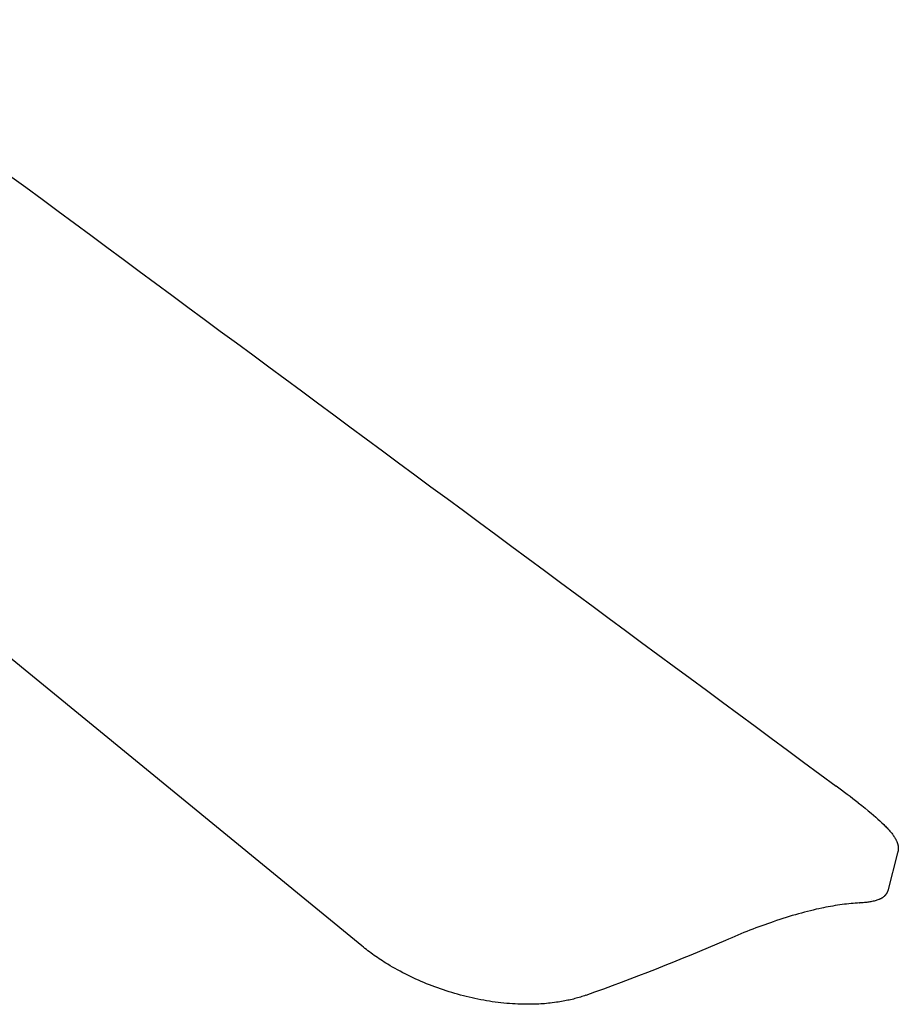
# Model space of a CAD drawing. Extents: x 7546 to 9278, y -4278 to -3180.
# Tile 8 of 8: x 9116 to 9278, y -3739 to -3557. Entities that reach past the tile are written whole.
import ezdxf

# ---------------------------------------------------------------- set-up
doc = ezdxf.new("R2010")
doc.units = 0
doc.layers.add('MAKE2D$VISIBLE$CURVAS', color=7, linetype='CONTINUOUS')

msp = doc.modelspace()

# ---------------------------------------------------------------- linework, layer by layer
at = {"layer": 'MAKE2D$VISIBLE$CURVAS', "color": 7}
for p, q in [((9178.9, -3727.89), (8993.16, -3575.69)), ((9277.64, -3710.69), (9275.81, -3717.72)), ((9277.64, -3710.69), (9277.64, -3710.69)), ((9275.8, -3717.77), (9275.75, -3717.9)), ((9275.81, -3717.72), (9275.8, -3717.77)), ((9270.62, -3719.96), (9270.65, -3719.96)), ((9270.65, -3719.96), (9270.66, -3719.95))]:
    msp.add_line(p, q, dxfattribs=at)
for points in [[(9270.39, -3701.51), (9271.02, -3702.01), (9271.63, -3702.49), (9272.2, -3702.96), (9272.75, -3703.42), (9273.19, -3703.78), (9273.61, -3704.14), (9274, -3704.49), (9274.38, -3704.83), (9274.74, -3705.16), (9275.08, -3705.49), (9275.24, -3705.65), (9275.39, -3705.8), (9275.54, -3705.96), (9275.69, -3706.11), (9275.83, -3706.26), (9275.96, -3706.4), (9276.09, -3706.55), (9276.22, -3706.69), (9276.34, -3706.83), (9276.45, -3706.97), (9276.57, -3707.11), (9276.67, -3707.25), (9276.78, -3707.39), (9276.87, -3707.53), (9276.97, -3707.67), (9277.06, -3707.8), (9277.14, -3707.94), (9277.22, -3708.08), (9277.29, -3708.21), (9277.36, -3708.35), (9277.4, -3708.44), (9277.44, -3708.52), (9277.48, -3708.6), (9277.51, -3708.69), (9277.55, -3708.77), (9277.58, -3708.86), (9277.61, -3708.95), (9277.63, -3709.03), (9277.66, -3709.12), (9277.68, -3709.21), (9277.7, -3709.3), (9277.72, -3709.39), (9277.73, -3709.48), (9277.75, -3709.57), (9277.76, -3709.66), (9277.76, -3709.74), (9277.77, -3709.83), (9277.77, -3709.92), (9277.77, -3710.01), (9277.76, -3710.09), (9277.76, -3710.13), (9277.75, -3710.18), (9277.75, -3710.22), (9277.74, -3710.26), (9277.73, -3710.31), (9277.73, -3710.35), (9277.72, -3710.39), (9277.71, -3710.43), (9277.69, -3710.5), (9277.68, -3710.56), (9277.66, -3710.62), (9277.64, -3710.69)], [(9275.79, -3717.77), (9275.78, -3717.81), (9275.76, -3717.86), (9275.75, -3717.9), (9275.73, -3717.94), (9275.72, -3717.97), (9275.7, -3718.01), (9275.68, -3718.05), (9275.67, -3718.09), (9275.64, -3718.15), (9275.6, -3718.2), (9275.57, -3718.26), (9275.54, -3718.31), (9275.5, -3718.36), (9275.47, -3718.41), (9275.43, -3718.46), (9275.39, -3718.51), (9275.36, -3718.54), (9275.33, -3718.57), (9275.3, -3718.6), (9275.27, -3718.63), (9275.24, -3718.67), (9275.2, -3718.7), (9275.17, -3718.73), (9275.14, -3718.76), (9275.07, -3718.81), (9274.99, -3718.87), (9274.92, -3718.93), (9274.84, -3718.98), (9274.78, -3719.02), (9274.73, -3719.05), (9274.66, -3719.09), (9274.59, -3719.13), (9274.52, -3719.17), (9274.44, -3719.2), (9274.37, -3719.24), (9274.3, -3719.27), (9274.22, -3719.31), (9274.15, -3719.34), (9273.99, -3719.4), (9273.83, -3719.46), (9273.66, -3719.51), (9273.48, -3719.56), (9273.3, -3719.61), (9273.11, -3719.65), (9272.92, -3719.69), (9272.72, -3719.73), (9272.54, -3719.76), (9272.35, -3719.79), (9272.16, -3719.82), (9271.96, -3719.85), (9271.75, -3719.87), (9271.54, -3719.89), (9271.32, -3719.91), (9271.1, -3719.93), (9270.88, -3719.94), (9270.66, -3719.95)], [(9270.62, -3719.96), (9270.23, -3719.98), (9269.84, -3720.01), (9269.45, -3720.04), (9269.05, -3720.07), (9268.65, -3720.11), (9268.24, -3720.16), (9267.83, -3720.2), (9267.42, -3720.26), (9267, -3720.31), (9266.58, -3720.38), (9266.15, -3720.44), (9265.72, -3720.52), (9265.29, -3720.59), (9264.85, -3720.67), (9264.41, -3720.76), (9263.96, -3720.85), (9263.67, -3720.9), (9263.15, -3721.02), (9262.63, -3721.13), (9262.09, -3721.26), (9261.56, -3721.39), (9261.02, -3721.52), (9260.47, -3721.67), (9259.92, -3721.81), (9259.36, -3721.97), (9258.8, -3722.13), (9258.23, -3722.29), (9257.66, -3722.46), (9257.09, -3722.64), (9256.5, -3722.82), (9255.92, -3723.01), (9255.33, -3723.21), (9254.73, -3723.41), (9254.21, -3723.59), (9253.68, -3723.78), (9253.14, -3723.97), (9252.61, -3724.16), (9252.07, -3724.36), (9251.52, -3724.57), (9250.98, -3724.78), (9250.43, -3724.99), (9249.87, -3725.21), (9249.32, -3725.43), (9248.76, -3725.66), (9248.19, -3725.89), (9247.63, -3726.12), (9247.06, -3726.36), (9246.49, -3726.61), (9245.92, -3726.85)], [(9220.16, -3736.98), (9219.92, -3737.07), (9219.67, -3737.15), (9219.43, -3737.23), (9219.18, -3737.31), (9218.92, -3737.38), (9218.67, -3737.46), (9218.41, -3737.53), (9218.16, -3737.6), (9217.9, -3737.67), (9217.63, -3737.73), (9217.37, -3737.79), (9217.1, -3737.86), (9216.84, -3737.91), (9216.57, -3737.97), (9216.29, -3738.02), (9216.02, -3738.08), (9215.71, -3738.13), (9215.41, -3738.18), (9215.1, -3738.23), (9214.78, -3738.28), (9214.38, -3738.34), (9213.97, -3738.39), (9213.62, -3738.43), (9213.27, -3738.46), (9212.92, -3738.5), (9212.57, -3738.53), (9212.21, -3738.55), (9211.86, -3738.58), (9211.5, -3738.6), (9211.14, -3738.61), (9210.77, -3738.62), (9210.41, -3738.63), (9210.04, -3738.64), (9209.68, -3738.64), (9209.31, -3738.64), (9208.94, -3738.64), (9208.56, -3738.63), (9208.19, -3738.62), (9207.67, -3738.61), (9207.16, -3738.58), (9206.64, -3738.55), (9206.11, -3738.51), (9205.59, -3738.47), (9205.06, -3738.42), (9204.53, -3738.36), (9204.01, -3738.3), (9203.48, -3738.23), (9202.94, -3738.16), (9202.41, -3738.07), (9201.88, -3737.99), (9201.35, -3737.9), (9200.81, -3737.8), (9200.28, -3737.69), (9199.74, -3737.58), (9199.21, -3737.47), (9198.68, -3737.34), (9198.15, -3737.22), (9197.61, -3737.08), (9197.08, -3736.94), (9196.55, -3736.8), (9196.02, -3736.65), (9195.5, -3736.49), (9194.97, -3736.33), (9194.45, -3736.16), (9193.92, -3735.99), (9193.4, -3735.81), (9192.89, -3735.63), (9192.37, -3735.44), (9191.86, -3735.25), (9191.35, -3735.05), (9190.84, -3734.85), (9190.33, -3734.64), (9189.83, -3734.43), (9189.33, -3734.21), (9188.84, -3733.99), (9188.34, -3733.76), (9187.86, -3733.53), (9187.37, -3733.29), (9186.89, -3733.05), (9186.42, -3732.81), (9185.94, -3732.56), (9185.48, -3732.3), (9185.01, -3732.04), (9184.56, -3731.78), (9184.1, -3731.52), (9183.66, -3731.25), (9183.34, -3731.05), (9183.02, -3730.85), (9182.71, -3730.65), (9182.4, -3730.45), (9182.09, -3730.25), (9181.78, -3730.04), (9181.48, -3729.83), (9181.18, -3729.62), (9180.88, -3729.41), (9180.59, -3729.2), (9180.3, -3728.98), (9180.01, -3728.77), (9179.73, -3728.55), (9179.45, -3728.33), (9179.17, -3728.11), (9178.9, -3727.89)]]:
    msp.add_lwpolyline(points, dxfattribs=at)
at = {"layer": 'MAKE2D$VISIBLE$CURVAS', "color": 7, "extrusion": (0, 0, -1)}
for centre, radius, start, end in [((277358.55, -391145.2), 481942.75, 126.4649825, 126.4932432), ((-9270.26, -3702.59), 16.87, 261.1411, 261.149), ((-9087.6, -3362.1), 397.64, 246.5373, 250.5255)]:
    msp.add_arc(centre, radius, start, end, dxfattribs=at)
at = {"layer": 'MAKE2D$VISIBLE$CURVAS', "color": 7}
for centre, radius, start, end in [((9170, -3829.87), 162.95, 51.9695, 53.7757), ((9271.47, -3715.42), 4.08, 289.7553, 289.7882)]:
    msp.add_arc(centre, radius, start, end, dxfattribs=at)

doc.saveas('drawing.dxf')
